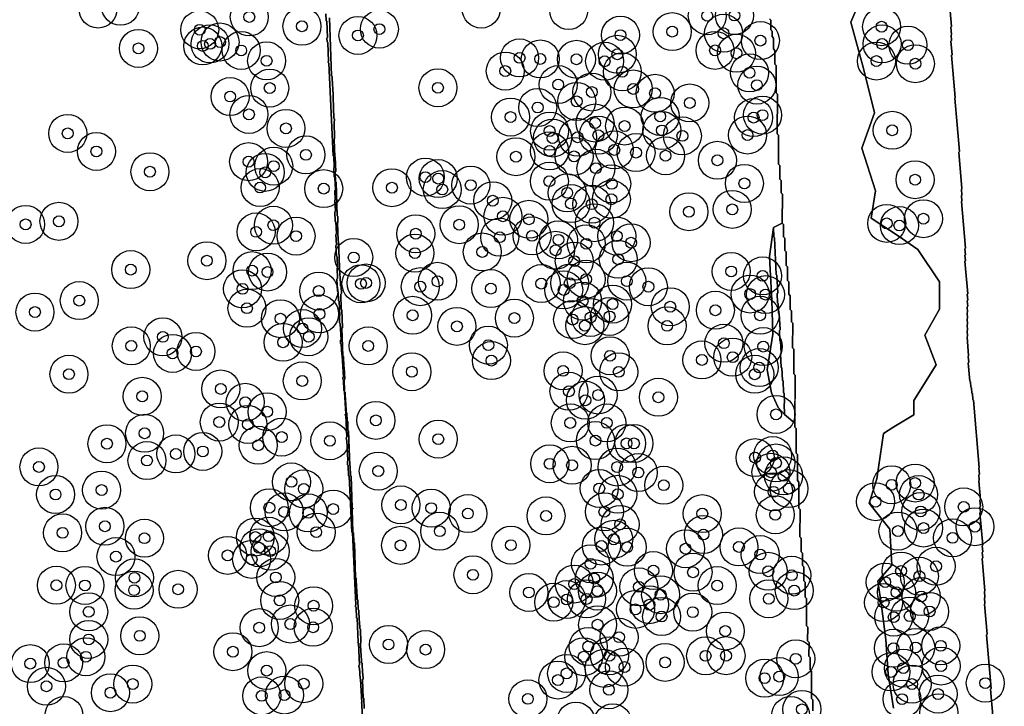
# Model space of a CAD drawing. Header units: inches. Extents: x 128668 to 131679, y 413272 to 413787.
# Tile 49 of 116: x 130050 to 130140, y 413344 to 413407. Entities that reach past the tile are written whole.
import ezdxf

# ---------------------------------------------------------------- set-up
doc = ezdxf.new("R2010")
doc.units = ezdxf.units.IN
doc.header["$MEASUREMENT"] = 0
doc.header["$PDMODE"] = 33
doc.header["$PDSIZE"] = -3
for name, color, linetype in [('Niet gedetecteerde gebieden (D-gebied) (ca. 44.659 m2)', 1, 'Continuous'), ('Significante objecten binnen onderzoeksgebied', 3, 'Continuous'), ('Veiligheidsmarge objecten d.d. 230531', 6, 'Continuous'), ('Verstoorde gebieden (C-gebied) (ca. 90.096 m2)', 40, 'Continuous'), ('Vrijgegeven gebieden (A+B gebied) (ca. 609.035 m2)', 3, 'Continuous')]:
    doc.layers.add(name, color=color, linetype=linetype)

msp = doc.modelspace()

# ---------------------------------------------------------------- linework, layer by layer
at = {"layer": 'Niet gedetecteerde gebieden (D-gebied) (ca. 44.659 m2)'}
for points in [[(130078.102, 413406.912), (130078.277, 413401.566), (130078.329, 413401.517), (130078.358, 413400.618), (130078.41, 413400.569), (130078.504, 413397.671), (130078.556, 413397.623), (130078.562, 413397.423), (130078.514, 413397.371), (130078.566, 413395.772), (130078.518, 413395.721), (130078.57, 413394.122), (130078.622, 413394.073), (130078.664, 413392.774), (130078.616, 413392.723), (130078.646, 413391.823), (130078.697, 413391.775), (130078.798, 413388.677), (130078.85, 413388.628), (130078.868, 413388.079), (130078.82, 413388.027), (130078.874, 413386.378), (130078.925, 413386.33), (130079.028, 413383.182), (130079.08, 413383.133), (130079.109, 413382.234), (130079.161, 413382.185), (130079.182, 413381.536), (130079.134, 413381.484), (130079.179, 413380.085), (130079.231, 413380.037), (130079.285, 413378.388), (130079.236, 413378.336), (130079.32, 413375.788), (130079.372, 413375.739), (130079.402, 413374.79), (130079.454, 413374.742), (130079.49, 413373.642), (130079.442, 413373.591), (130079.474, 413372.595), (130079.425, 413372.639), (130079.379, 413373.588), (130079.327, 413373.636), (130079.32, 413373.786), (130079.367, 413373.838), (130079.271, 413375.835), (130079.218, 413375.883), (130079.17, 413376.882), (130079.118, 413376.929), (130079.103, 413377.229), (130079.151, 413377.281), (130079.078, 413378.779), (130079.026, 413378.827), (130078.997, 413379.426), (130079.045, 413379.478), (130078.98, 413380.827), (130078.927, 413380.874), (130078.889, 413381.673), (130078.836, 413381.721), (130078.781, 413382.869), (130078.828, 413382.922), (130078.782, 413383.871), (130078.83, 413383.923), (130078.782, 413384.922), (130078.729, 413384.969), (130078.681, 413385.968), (130078.729, 413386.02), (130078.683, 413386.969), (130078.73, 413387.021), (130078.677, 413388.12), (130078.625, 413388.168), (130078.582, 413389.067), (130078.629, 413389.119), (130078.581, 413390.118), (130078.628, 413390.17), (130078.587, 413391.019), (130078.635, 413391.071), (130078.58, 413392.22), (130078.527, 413392.267), (130078.486, 413393.116), (130078.534, 413393.169), (130078.485, 413394.168), (130078.433, 413394.215), (130078.021, 413402.755), (130077.968, 413402.802), (130077.966, 413402.852), (130078.013, 413402.904), (130077.929, 413404.652), (130077.877, 413404.7), (130077.86, 413405.049), (130077.907, 413405.102), (130077.835, 413406.6), (130077.783, 413406.647), (130077.751, 413407.297)], [(130081.115, 413342.838), (130081.069, 413343.787), (130081.016, 413343.834), (130081.064, 413343.887), (130080.96, 413346.034), (130080.908, 413346.082), (130080.862, 413347.031), (130080.81, 413347.078), (130080.8, 413347.278), (130080.848, 413347.33), (130080.751, 413349.328), (130080.699, 413349.375), (130080.746, 413349.428), (130080.64, 413351.625), (130080.588, 413351.672), (130080.542, 413352.621), (130080.49, 413352.669), (130080.482, 413352.819), (130080.53, 413352.871), (130080.209, 413359.513), (130080.157, 413359.56), (130079.908, 413364.704), (130079.856, 413364.751), (130079.81, 413365.7), (130079.758, 413365.748), (130079.741, 413366.097), (130079.788, 413366.15), (130079.699, 413367.997), (130079.647, 413368.045), (130079.637, 413368.245), (130079.685, 413368.297), (130079.588, 413370.295), (130079.536, 413370.342), (130079.534, 413370.392), (130079.581, 413370.444), (130079.483, 413372.487), (130079.529, 413372.443), (130079.559, 413371.544), (130079.61, 413371.495), (130079.64, 413370.596), (130079.691, 413370.547), (130079.716, 413369.798), (130079.767, 413369.749), (130079.793, 413368.95), (130079.845, 413368.902), (130079.95, 413365.704), (130080.001, 413365.655), (130080.031, 413364.756), (130080.082, 413364.707), (130080.177, 413361.809), (130080.229, 413361.761), (130080.23, 413361.711), (130080.182, 413361.659), (130080.251, 413359.561), (130080.302, 413359.512), (130080.332, 413358.613), (130080.383, 413358.565), (130080.488, 413355.366), (130080.539, 413355.318), (130080.57, 413354.369), (130080.622, 413354.32), (130080.653, 413353.371), (130080.705, 413353.323), (130080.734, 413352.423), (130080.786, 413352.375), (130080.817, 413351.425), (130080.868, 413351.377), (130080.891, 413350.677), (130080.943, 413350.629), (130080.984, 413349.38), (130080.935, 413349.328), (130080.965, 413348.429), (130081.016, 413348.38), (130081.044, 413347.531), (130081.096, 413347.483), (130081.125, 413346.583), (130081.177, 413346.535), (130081.193, 413346.035), (130081.145, 413345.984), (130081.2, 413344.285), (130081.252, 413344.236), (130081.281, 413343.337)]]:
    msp.add_lwpolyline(points, dxfattribs=at)
msp.add_polyline3d([(130139.433, 413340.183, 0), (130139.011, 413345.115, 0), (130139.056, 413345.169, 0), (130138.634, 413350.101, 0), (130138.679, 413350.155, 0), (130138.44, 413352.944, 0), (130138.486, 413352.998, 0), (130138.443, 413353.497, 0), (130138.488, 413353.551, 0), (130138.442, 413354.099, 0), (130138.487, 413354.153, 0), (130138.231, 413357.141, 0), (130138.277, 413357.196, 0), (130138.234, 413357.694, 0), (130138.279, 413357.748, 0), (130138.233, 413358.296, 0), (130138.278, 413358.35, 0), (130138.022, 413361.339, 0), (130138.067, 413361.393, 0), (130138.025, 413361.891, 0), (130138.07, 413361.945, 0), (130138.023, 413362.493, 0), (130138.069, 413362.547, 0), (130137.92, 413364.291, 0), (130137.965, 413364.345, 0), (130137.922, 413364.843, 0), (130137.968, 413364.897, 0), (130137.921, 413365.445, 0), (130137.966, 413365.499, 0), (130137.433, 413371.726, 0), (130137.379, 413371.771, 0), (130137.332, 413372.319, 0), (130137.278, 413372.365, 0), (130137.235, 413372.863, 0), (130137.181, 413372.908, 0), (130137.138, 413373.406, 0), (130137.084, 413373.452, 0), (130136.939, 413375.146, 0), (130136.985, 413375.2, 0), (130136.938, 413375.748, 0), (130136.983, 413375.802, 0), (130136.834, 413377.545, 0), (130136.88, 413377.599, 0), (130136.837, 413378.098, 0), (130136.882, 413378.152, 0), (130136.84, 413378.65, 0), (130136.885, 413378.704, 0), (130136.843, 413379.202, 0), (130136.888, 413379.256, 0), (130136.845, 413379.754, 0), (130136.891, 413379.808, 0), (130136.848, 413380.306, 0), (130136.894, 413380.361, 0), (130136.851, 413380.859, 0), (130136.897, 413380.913, 0), (130136.85, 413381.461, 0), (130136.895, 413381.515, 0), (130136.639, 413384.504, 0), (130136.685, 413384.558, 0), (130136.642, 413385.056, 0), (130136.688, 413385.11, 0), (130136.641, 413385.658, 0), (130136.686, 413385.712, 0), (130136.319, 413389.996, 0), (130136.365, 413390.05, 0), (130136.322, 413390.548, 0), (130136.367, 413390.602, 0), (130136.321, 413391.15, 0), (130136.366, 413391.204, 0), (130136.08, 413394.542, 0), (130136.126, 413394.596, 0), (130135.703, 413399.527, 0), (130135.749, 413399.582, 0), (130135.416, 413403.467, 0), (130135.461, 413403.521, 0), (130135.354, 413404.766, 0), (130135.4, 413404.821, 0), (130135.357, 413405.319, 0), (130135.403, 413405.373, 0), (130135.343, 413406.07, 0), (130135.389, 413406.124, 0), (130135.145, 413408.964, 0)], dxfattribs=at)
at = {"layer": 'Significante objecten binnen onderzoeksgebied'}
for p in [(130070.7, 413407.001), (130112.902, 413407.106), (130115.402, 413407.129), (130075.554, 413406.139), (130128.966, 413406.102), (130066.131, 413405.819), (130080.715, 413405.296), (130082.686, 413405.876), (130104.902, 413405.328), (130109.669, 413405.645), (130114.399, 413405.496), (130066.415, 413404.326), (130067.08, 413404.518), (130068.004, 413404.692), (130117.789, 413404.821), (130129.01, 413404.516), (130131.391, 413404.402), (130060.491, 413404.102), (130069.953, 413403.913), (130104.612, 413403.559), (130113.615, 413403.921), (130115.591, 413403.657), (130072.297, 413402.959), (130095.606, 413403.233), (130097.513, 413403.13), (130100.849, 413403.099), (130103.444, 413402.921), (130128.489, 413402.939), (130132.075, 413402.695), (130094.288, 413402.016), (130105.072, 413401.951), (130116.791, 413401.854), (130099.163, 413400.773), (130117.468, 413400.721), (130072.581, 413400.448), (130088.084, 413400.475), (130102.264, 413400.087), (130106.074, 413400.368), (130108.09, 413399.969), (130068.935, 413399.671), (130100.868, 413399.222), (130111.288, 413399.078), (130070.669, 413398.027), (130097.274, 413398.661), (130117.991, 413397.96), (130094.769, 413397.782), (130102.559, 413397.234), (130108.562, 413397.842), (130117.168, 413397.731), (130053.972, 413396.275), (130074.082, 413396.736), (130098.375, 413396.491), (130102.863, 413396.113), (130105.282, 413396.957), (130108.72, 413396.549), (130116.606, 413396.125), (130129.936, 413396.561), (130098.639, 413395.849), (130100.955, 413395.915), (130110.605, 413396.047), (130056.614, 413394.615), (130075.919, 413394.303), (130098.364, 413394.665), (130104.332, 413394.756), (130106.335, 413394.509), (130070.641, 413393.674), (130095.268, 413394.131), (130100.625, 413394.164), (130109.051, 413394.219), (130113.834, 413393.798), (130061.546, 413392.746), (130072.163, 413392.688), (130072.95, 413393.261), (130102.641, 413393.07), (130086.921, 413392.251), (130088.106, 413392.117), (130098.347, 413391.872), (130104.093, 413391.628), (130116.316, 413391.674), (130132.051, 413392.013), (130071.696, 413391.293), (130077.554, 413391.19), (130083.843, 413391.276), (130088.486, 413391.109), (130091.106, 413391.513), (130099.995, 413390.804), (130093.135, 413390.077), (130100.342, 413389.812), (130102.249, 413389.757), (130104.061, 413390.214), (130111.205, 413389.069), (130115.202, 413389.284), (130053.161, 413388.18), (130094.075, 413388.644), (130096.461, 413388.365), (130102.508, 413388.055), (130129.434, 413387.993), (130132.82, 413388.423), (130050.09, 413387.897), (130071.331, 413387.211), (130072.922, 413387.823), (130086.044, 413387.038), (130090.041, 413387.871), (130130.604, 413387.794), (130075.005, 413386.82), (130093.775, 413386.716), (130096.752, 413386.839), (130099.188, 413386.48), (130101.751, 413386.109), (130104.564, 413386.823), (130105.882, 413386.214), (130085.963, 413385.253), (130092.172, 413385.357), (130098.927, 413385.513), (130066.789, 413384.554), (130080.322, 413384.85), (130100.645, 413384.517), (130104.702, 413384.682), (130059.78, 413383.735), (130070.96, 413383.639), (130072.381, 413383.512), (130115.104, 413383.566), (130081.46, 413382.502), (130088.042, 413382.656), (130100.225, 413382.488), (130101.731, 413382.849), (130105.487, 413382.672), (130117.995, 413383.158), (130070.082, 413381.964), (130077.099, 413381.758), (130080.99, 413382.431), (130086.458, 413382.164), (130092.959, 413381.985), (130097.606, 413382.449), (130099.672, 413381.863), (130107.473, 413382.159), (130055.035, 413380.881), (130101.412, 413380.839), (130116.851, 413381.486), (130118.26, 413381.43), (130050.953, 413379.824), (130070.484, 413380.179), (130104.172, 413380.562), (130109.494, 413380.318), (130113.645, 413379.993), (130073.572, 413379.214), (130077.171, 413379.655), (130085.75, 413379.528), (130095.126, 413379.27), (130100.494, 413379.132), (130102.148, 413379.333), (130103.899, 413379.422), (130117.764, 413379.532), (130075.609, 413378.307), (130089.832, 413378.508), (130101.622, 413378.573), (130109.202, 413378.557), (130062.737, 413377.544), (130073.816, 413377.039), (130076.181, 413377.551), (130059.826, 413376.714), (130065.785, 413376.198), (130081.656, 413376.706), (130092.728, 413376.781), (130114.426, 413376.957), (130118.062, 413376.645), (130063.627, 413376.017), (130093.012, 413375.355), (130103.944, 413375.799), (130112.406, 413375.416), (130115.24, 413375.673), (130085.677, 413374.329), (130099.619, 413374.41), (130104.741, 413374.321), (130117.683, 413374.718), (130054.083, 413374.105), (130075.582, 413373.484), (130117.273, 413374.097), (130068.073, 413372.742), (130100.156, 413372.533), (130060.832, 413372.066), (130101.678, 413371.703), (130102.844, 413372.187), (130108.396, 413371.981), (130070.326, 413371.517), (130072.347, 413370.65), (130082.363, 413369.854), (130119.234, 413370.403), (130067.938, 413369.696), (130070.571, 413369.479), (130100.279, 413369.619), (130103.639, 413369.624), (130061.056, 413368.663), (130073.691, 413368.313), (130078.128, 413367.973), (130088.112, 413368.126), (130102.598, 413367.989), (130057.584, 413367.702), (130071.527, 413367.562), (130105.46, 413367.733), (130106.144, 413367.733), (130061.273, 413366.155), (130063.934, 413366.763), (130066.419, 413366.992), (130117.304, 413366.422), (130118.92, 413366.611), (130051.322, 413365.565), (130098.383, 413365.856), (130100.442, 413365.716), (130104.595, 413365.555), (130119.225, 413365.931), (130082.585, 413365.184), (130106.542, 413365.05), (130118.767, 413365.072), (130119.931, 413364.745), (130057.091, 413363.433), (130074.585, 413364.189), (130075.724, 413363.547), (130102.947, 413363.582), (130108.896, 413363.885), (130120.429, 413363.567), (130129.89, 413363.921), (130132.054, 413364.082), (130052.85, 413363.027), (130104.649, 413363.046), (130119.003, 413363.273), (130132.37, 413363.021), (130072.547, 413361.813), (130078.433, 413361.691), (130084.666, 413362.065), (130087.463, 413361.774), (130128.403, 413362.365), (130136.528, 413361.888), (130073.914, 413361.424), (130076.139, 413361.333), (130090.839, 413361.274), (130098.042, 413361.053), (130103.422, 413361.432), (130112.436, 413361.266), (130119.169, 413361.161), (130132.571, 413361.468), (130057.395, 413360.1), (130104.869, 413360.273), (130132.828, 413359.941), (130137.567, 413360.062), (130053.497, 413359.497), (130061.042, 413359.001), (130071.257, 413359.11), (130072.489, 413359.186), (130076.868, 413359.56), (130088.252, 413359.646), (130104.275, 413358.899), (130112.548, 413359.341), (130130.47, 413359.658), (130135.501, 413359.035), (130071.602, 413358.125), (130084.646, 413358.346), (130094.803, 413358.365), (130103.149, 413358.285), (130105.523, 413358.175), (130110.897, 413358.035), (130115.822, 413358.198), (130058.414, 413357.308), (130068.698, 413357.422), (130070.915, 413357.056), (130072.627, 413357.807), (130117.781, 413357.498), (130102.149, 413356.647), (130133.98, 413356.419), (130060.121, 413355.356), (130073.141, 413355.391), (130091.312, 413355.634), (130102.491, 413355.28), (130107.942, 413356.02), (130111.585, 413355.865), (130118.519, 413355.955), (130120.684, 413355.596), (130130.756, 413355.981), (130132.443, 413355.502), (130052.923, 413354.669), (130055.557, 413354.653), (130100.649, 413354.785), (130106.6, 413354.522), (130113.813, 413354.641), (130129.294, 413354.961), (130060.091, 413354.218), (130064.146, 413354.299), (130096.459, 413354.009), (130102.775, 413354.132), (130108.602, 413353.801), (130120.919, 413354.174), (130130.334, 413354.024), (130132.617, 413353.636), (130073.503, 413353.275), (130076.63, 413352.784), (130098.76, 413353.112), (130099.953, 413353.353), (130101.78, 413353.413), (130107.568, 413352.881), (130118.566, 413353.425), (130129.145, 413353.082), (130055.904, 413352.224), (130106.286, 413352.453), (130108.694, 413351.793), (130111.566, 413352.193), (130130.081, 413351.736), (130131.553, 413351.824), (130133.383, 413352.259), (130071.614, 413350.765), (130074.488, 413351.103), (130076.582, 413350.803), (130102.796, 413351.041), (130060.608, 413350.013), (130104.778, 413349.889), (130114.563, 413350.456), (130055.914, 413349.677), (130083.53, 413349.216), (130101.93, 413349.031), (130132.106, 413348.941), (130134.415, 413349.093), (130055.643, 413348.082), (130069.19, 413348.552), (130086.948, 413348.744), (130101.515, 413348.094), (130103.886, 413348.176), (130112.75, 413348.172), (130114.628, 413348.187), (130130.054, 413348.871), (130050.52, 413347.454), (130053.596, 413347.524), (130105.275, 413347.138), (130109.013, 413347.57), (130121.05, 413347.899), (130134.443, 413347.233), (130072.308, 413346.809), (130099.938, 413346.554), (130103.392, 413347.021), (130119.533, 413346.261), (130129.828, 413346.69), (130130.964, 413347.041), (130052.013, 413345.367), (130059.965, 413345.572), (130075.723, 413345.607), (130099.141, 413345.943), (130118.187, 413346.116), (130131.771, 413345.573), (130138.518, 413345.661), (130057.906, 413344.778), (130071.848, 413344.486), (130073.94, 413344.564), (130103.835, 413345.048), (130134.164, 413344.652), (130096.368, 413344.21), (130130.842, 413344.184), (130121.616, 413343.243)]:
    msp.add_point(p, dxfattribs=at)
at = {"layer": 'Veiligheidsmarge objecten d.d. 230531', "color": 6, "linetype": 'Continuous', "lineweight": 25}
for centre in [(130056.765, 413407.729), (130058.828, 413407.983), (130092.069, 413407.724), (130100.129, 413407.588), (130070.7, 413407.001), (130112.902, 413407.106), (130115.402, 413407.129), (130066.131, 413405.819), (130075.554, 413406.139), (130082.686, 413405.876), (130128.966, 413406.102), (130080.715, 413405.296), (130104.902, 413405.328), (130109.669, 413405.645), (130114.399, 413405.496), (130117.789, 413404.821), (130060.491, 413404.102), (130066.415, 413404.326), (130067.08, 413404.518), (130068.004, 413404.692), (130069.953, 413403.913), (130113.615, 413403.921), (130129.01, 413404.516), (130131.391, 413404.402), (130095.606, 413403.233), (130097.513, 413403.13), (130100.849, 413403.099), (130104.612, 413403.559), (130115.591, 413403.657), (130072.297, 413402.959), (130103.444, 413402.921), (130128.489, 413402.939), (130132.075, 413402.695), (130094.288, 413402.016), (130105.072, 413401.951), (130116.791, 413401.854), (130072.581, 413400.448), (130088.084, 413400.475), (130099.163, 413400.773), (130106.074, 413400.368), (130117.468, 413400.721), (130068.935, 413399.671), (130102.264, 413400.087), (130108.09, 413399.969), (130097.274, 413398.661), (130100.868, 413399.222), (130111.288, 413399.078), (130070.669, 413398.027), (130094.769, 413397.782), (130108.562, 413397.842), (130117.168, 413397.731), (130117.991, 413397.96), (130074.082, 413396.736), (130102.559, 413397.234), (130105.282, 413396.957), (130053.972, 413396.275), (130098.375, 413396.491), (130098.639, 413395.849), (130100.955, 413395.915), (130102.863, 413396.113), (130108.72, 413396.549), (130110.605, 413396.047), (130116.606, 413396.125), (130129.936, 413396.561), (130056.614, 413394.615), (130075.919, 413394.303), (130095.268, 413394.131), (130098.364, 413394.665), (130100.625, 413394.164), (130104.332, 413394.756), (130106.335, 413394.509), (130109.051, 413394.219), (130070.641, 413393.674), (130072.95, 413393.261), (130102.641, 413393.07), (130113.834, 413393.798), (130061.546, 413392.746), (130072.163, 413392.688), (130086.921, 413392.251), (130088.106, 413392.117), (130071.696, 413391.293), (130077.554, 413391.19), (130083.843, 413391.276), (130091.106, 413391.513), (130098.347, 413391.872), (130104.093, 413391.628), (130116.316, 413391.674), (130132.051, 413392.013), (130088.486, 413391.109), (130099.995, 413390.804), (130093.135, 413390.077), (130100.342, 413389.812), (130102.249, 413389.757), (130104.061, 413390.214), (130094.075, 413388.644), (130111.205, 413389.069), (130115.202, 413389.284), (130050.09, 413387.897), (130053.161, 413388.18), (130072.922, 413387.823), (130090.041, 413387.871), (130096.461, 413388.365), (130102.508, 413388.055), (130129.434, 413387.993), (130130.604, 413387.794), (130132.82, 413388.423), (130071.331, 413387.211), (130075.005, 413386.82), (130086.044, 413387.038), (130093.775, 413386.716), (130096.752, 413386.839), (130104.564, 413386.823), (130099.188, 413386.48), (130101.751, 413386.109), (130105.882, 413386.214), (130080.322, 413384.85), (130085.963, 413385.253), (130092.172, 413385.357), (130098.927, 413385.513), (130066.789, 413384.554), (130100.645, 413384.517), (130104.702, 413384.682), (130059.78, 413383.735), (130070.96, 413383.639), (130072.381, 413383.512), (130115.104, 413383.566), (130117.995, 413383.158), (130080.99, 413382.431), (130081.46, 413382.502), (130086.458, 413382.164), (130088.042, 413382.656), (130097.606, 413382.449), (130100.225, 413382.488), (130101.731, 413382.849), (130105.487, 413382.672), (130107.473, 413382.159), (130070.082, 413381.964), (130077.099, 413381.758), (130092.959, 413381.985), (130099.672, 413381.863), (130116.851, 413381.486), (130118.26, 413381.43), (130055.035, 413380.881), (130101.412, 413380.839), (130104.172, 413380.562), (130109.494, 413380.318), (130050.953, 413379.824), (130070.484, 413380.179), (130077.171, 413379.655), (130085.75, 413379.528), (130103.899, 413379.422), (130113.645, 413379.993), (130117.764, 413379.532), (130073.572, 413379.214), (130089.832, 413378.508), (130095.126, 413379.27), (130100.494, 413379.132), (130101.622, 413378.573), (130102.148, 413379.333), (130109.202, 413378.557), (130075.609, 413378.307), (130059.826, 413376.714), (130062.737, 413377.544), (130073.816, 413377.039), (130076.181, 413377.551), (130081.656, 413376.706), (130092.728, 413376.781), (130114.426, 413376.957), (130063.627, 413376.017), (130065.785, 413376.198), (130103.944, 413375.799), (130118.062, 413376.645), (130093.012, 413375.355), (130112.406, 413375.416), (130115.24, 413375.673), (130054.083, 413374.105), (130085.677, 413374.329), (130099.619, 413374.41), (130104.741, 413374.321), (130117.273, 413374.097), (130117.683, 413374.718), (130075.582, 413373.484), (130068.073, 413372.742), (130100.156, 413372.533), (130102.844, 413372.187), (130060.832, 413372.066), (130070.326, 413371.517), (130101.678, 413371.703), (130108.396, 413371.981), (130072.347, 413370.65), (130119.234, 413370.403), (130067.938, 413369.696), (130070.571, 413369.479), (130082.363, 413369.854), (130100.279, 413369.619), (130103.639, 413369.624), (130061.056, 413368.663), (130057.584, 413367.702), (130073.691, 413368.313), (130078.128, 413367.973), (130088.112, 413368.126), (130102.598, 413367.989), (130105.46, 413367.733), (130106.144, 413367.733), (130063.934, 413366.763), (130066.419, 413366.992), (130071.527, 413367.562), (130061.273, 413366.155), (130098.383, 413365.856), (130117.304, 413366.422), (130118.92, 413366.611), (130119.225, 413365.931), (130051.322, 413365.565), (130082.585, 413365.184), (130100.442, 413365.716), (130104.595, 413365.555), (130106.542, 413365.05), (130118.767, 413365.072), (130074.585, 413364.189), (130119.931, 413364.745), (130132.054, 413364.082), (130057.091, 413363.433), (130075.724, 413363.547), (130102.947, 413363.582), (130108.896, 413363.885), (130119.003, 413363.273), (130120.429, 413363.567), (130129.89, 413363.921), (130052.85, 413363.027), (130104.649, 413363.046), (130128.403, 413362.365), (130132.37, 413363.021), (130072.547, 413361.813), (130073.914, 413361.424), (130076.139, 413361.333), (130078.433, 413361.691), (130084.666, 413362.065), (130087.463, 413361.774), (130090.839, 413361.274), (130103.422, 413361.432), (130112.436, 413361.266), (130132.571, 413361.468), (130136.528, 413361.888), (130098.042, 413361.053), (130119.169, 413361.161), (130053.497, 413359.497), (130057.395, 413360.1), (130076.868, 413359.56), (130088.252, 413359.646), (130104.869, 413360.273), (130130.47, 413359.658), (130132.828, 413359.941), (130137.567, 413360.062), (130061.042, 413359.001), (130071.257, 413359.11), (130072.489, 413359.186), (130104.275, 413358.899), (130112.548, 413359.341), (130135.501, 413359.035), (130071.602, 413358.125), (130072.627, 413357.807), (130084.646, 413358.346), (130094.803, 413358.365), (130103.149, 413358.285), (130105.523, 413358.175), (130110.897, 413358.035), (130115.822, 413358.198), (130058.414, 413357.308), (130068.698, 413357.422), (130070.915, 413357.056), (130117.781, 413357.498), (130102.149, 413356.647), (130107.942, 413356.02), (130111.585, 413355.865), (130118.519, 413355.955), (130130.756, 413355.981), (130133.98, 413356.419), (130060.121, 413355.356), (130073.141, 413355.391), (130091.312, 413355.634), (130102.491, 413355.28), (130120.684, 413355.596), (130129.294, 413354.961), (130132.443, 413355.502), (130052.923, 413354.669), (130055.557, 413354.653), (130060.091, 413354.218), (130064.146, 413354.299), (130096.459, 413354.009), (130100.649, 413354.785), (130102.775, 413354.132), (130106.6, 413354.522), (130113.813, 413354.641), (130120.919, 413354.174), (130130.334, 413354.024), (130073.503, 413353.275), (130098.76, 413353.112), (130099.953, 413353.353), (130101.78, 413353.413), (130108.602, 413353.801), (130118.566, 413353.425), (130132.617, 413353.636), (130055.904, 413352.224), (130076.63, 413352.784), (130106.286, 413352.453), (130107.568, 413352.881), (130111.566, 413352.193), (130129.145, 413353.082), (130133.383, 413352.259), (130108.694, 413351.793), (130130.081, 413351.736), (130131.553, 413351.824), (130071.614, 413350.765), (130074.488, 413351.103), (130076.582, 413350.803), (130102.796, 413351.041), (130114.563, 413350.456), (130055.914, 413349.677), (130060.608, 413350.013), (130104.778, 413349.889), (130069.19, 413348.552), (130083.53, 413349.216), (130086.948, 413348.744), (130101.93, 413349.031), (130130.054, 413348.871), (130132.106, 413348.941), (130134.415, 413349.093), (130055.643, 413348.082), (130101.515, 413348.094), (130103.886, 413348.176), (130112.75, 413348.172), (130114.628, 413348.187), (130121.05, 413347.899), (130050.52, 413347.454), (130053.596, 413347.524), (130072.308, 413346.809), (130103.392, 413347.021), (130105.275, 413347.138), (130109.013, 413347.57), (130130.964, 413347.041), (130134.443, 413347.233), (130099.141, 413345.943), (130099.938, 413346.554), (130118.187, 413346.116), (130119.533, 413346.261), (130129.828, 413346.69), (130052.013, 413345.367), (130059.965, 413345.572), (130075.723, 413345.607), (130103.835, 413345.048), (130131.771, 413345.573), (130138.518, 413345.661), (130057.906, 413344.778), (130071.848, 413344.486), (130073.94, 413344.564), (130096.368, 413344.21), (130130.842, 413344.184), (130134.164, 413344.652), (130121.616, 413343.243), (130053.622, 413342.673), (130120.582, 413342.683), (130134.239, 413342.934), (130100.79, 413342.162), (130104.19, 413342.006)]:
    msp.add_circle(centre, 1.75, dxfattribs=at)
at = {"layer": 'Verstoorde gebieden (C-gebied) (ca. 90.096 m2)'}
for points in [[(130127.131, 413408.904), (130126.123, 413406.526), (130127.309, 413402.255), (130128.3, 413398.164), (130127.15, 413394.905), (130128.396, 413390.975), (130128.006, 413388.46), (130130.503, 413386.836), (130132.304, 413385.573), (130134.295, 413382.604), (130134.295, 413380.077), (130132.949, 413377.685), (130133.986, 413374.953), (130131.94, 413371.683), (130131.929, 413370.37), (130130.098, 413369.248), (130129.13, 413368.655), (130128.536, 413364.472), (130127.815, 413362.221), (130128.284, 413361.632), (130129.724, 413359.823), (130129.892, 413356.512), (130128.623, 413355.038), (130128.96, 413352.773), (130129.347, 413349.666), (130129.562, 413346.47), (130130.06, 413343.365)], [(130122.622, 413343.104), (130122.627, 413344.113), (130122.502, 413344.24), (130122.502, 413344.366), (130122.514, 413346.762), (130122.388, 413346.889), (130122.393, 413348.024), (130122.268, 413348.151), (130122.274, 413349.413), (130122.148, 413349.539), (130122.154, 413350.801), (130122.028, 413350.927), (130122.04, 413353.45), (130121.915, 413353.577), (130121.921, 413354.964), (130121.796, 413355.091), (130121.802, 413356.353), (130121.676, 413356.479), (130121.681, 413357.615), (130121.556, 413357.741), (130121.556, 413357.867), (130121.562, 413359.003), (130121.436, 413359.13), (130121.448, 413361.652), (130121.323, 413361.779), (130121.334, 413364.176), (130121.208, 413364.302), (130121.209, 413364.429), (130121.22, 413366.699), (130121.094, 413366.826), (130121.105, 413369.097), (130120.979, 413369.223), (130121.002, 413374.016), (130120.876, 413374.143), (130120.887, 413376.414), (130120.761, 413376.541), (130120.772, 413378.811), (130120.646, 413378.938), (130120.651, 413379.947), (130120.525, 413380.074), (130120.532, 413381.335), (130120.406, 413381.462), (130120.407, 413381.588), (130120.411, 413382.597), (130120.286, 413382.724), (130120.286, 413382.85), (130120.292, 413383.985), (130120.166, 413384.112), (130120.172, 413385.374), (130120.047, 413385.5), (130120.052, 413386.635), (130119.926, 413386.762), (130119.931, 413387.898), (130119.806, 413388.024), (130119.819, 413390.673), (130119.693, 413390.8), (130119.698, 413391.935), (130119.573, 413392.062), (130119.573, 413392.188), (130119.579, 413393.323), (130119.453, 413393.45), (130119.466, 413396.099), (130119.34, 413396.226), (130119.357, 413399.884), (130119.232, 413400.011), (130119.244, 413402.534), (130119.118, 413402.66), (130119.124, 413403.922), (130118.998, 413404.048), (130118.999, 413404.174), (130119.003, 413405.058), (130118.878, 413405.184), (130118.88, 413405.689), (130118.754, 413405.815), (130118.755, 413405.942), (130118.758, 413406.698), (130118.633, 413406.825)]]:
    msp.add_lwpolyline(points, dxfattribs=at)
for points in [[(130119.77, 413374.688), (130119.826, 413373.539), (130119.878, 413373.492), (130119.931, 413372.393), (130119.984, 413372.346), (130120.027, 413371.447), (130119.979, 413371.394), (130120.028, 413370.395), (130119.419, 413371.042), (130118.824, 413372.39), (130118.407, 413374.492), (130118.943, 413377.803), (130118.844, 413380.936), (130118.694, 413383.747), (130118.63, 413384.956), (130118.995, 413387.623), (130119.039, 413386.716), (130119.092, 413386.668), (130119.256, 413383.273), (130119.308, 413383.225), (130119.388, 413381.577), (130119.34, 413381.525), (130119.381, 413380.676), (130119.433, 413380.628), (130119.477, 413379.729), (130119.529, 413379.682), (130119.602, 413378.184), (130119.554, 413378.131), (130119.6, 413377.183), (130119.652, 413377.135), (130119.705, 413376.036), (130119.658, 413375.984), (130119.718, 413374.736)], [(130120.17, 413385.068), (130120.17, 413384.953), (130120.166, 413384.112), (130120.292, 413383.985), (130120.286, 413382.85), (130120.286, 413382.724), (130120.411, 413382.597), (130120.407, 413381.588), (130120.406, 413381.462), (130120.532, 413381.335), (130120.525, 413380.074), (130120.651, 413379.947), (130120.646, 413378.938), (130120.772, 413378.811), (130120.761, 413376.541), (130120.887, 413376.414), (130120.876, 413374.143), (130121.002, 413374.016), (130120.981, 413369.594), (130120.028, 413370.395), (130119.979, 413371.394), (130120.027, 413371.447), (130119.984, 413372.346), (130119.931, 413372.393), (130119.878, 413373.492), (130119.826, 413373.539), (130119.77, 413374.688), (130119.718, 413374.736), (130119.658, 413375.984), (130119.705, 413376.036), (130119.652, 413377.135), (130119.6, 413377.183), (130119.554, 413378.131), (130119.602, 413378.184), (130119.529, 413379.682), (130119.477, 413379.729), (130119.433, 413380.628), (130119.381, 413380.676), (130119.34, 413381.525), (130119.388, 413381.577), (130119.308, 413383.225), (130119.256, 413383.273), (130119.092, 413386.668), (130119.039, 413386.716), (130118.995, 413387.623), (130119.806, 413388.024), (130119.931, 413387.898), (130119.926, 413386.762), (130120.052, 413386.635), (130120.047, 413385.5), (130120.172, 413385.374)]]:
    msp.add_lwpolyline(points, close=True, dxfattribs=at)
at = {"layer": 'Vrijgegeven gebieden (A+B gebied) (ca. 609.035 m2)'}
msp.add_lwpolyline([(130077.751, 413407.297), (130077.783, 413406.647), (130077.835, 413406.6), (130077.907, 413405.102), (130077.86, 413405.049), (130077.877, 413404.7), (130077.929, 413404.652), (130078.013, 413402.904), (130077.966, 413402.852), (130077.968, 413402.802), (130078.021, 413402.755), (130078.433, 413394.215), (130078.485, 413394.168), (130078.534, 413393.169), (130078.486, 413393.116), (130078.527, 413392.267), (130078.58, 413392.22), (130078.635, 413391.071), (130078.587, 413391.019), (130078.628, 413390.17), (130078.581, 413390.118), (130078.629, 413389.119), (130078.582, 413389.067), (130078.625, 413388.168), (130078.677, 413388.12), (130078.73, 413387.021), (130078.683, 413386.969), (130078.729, 413386.02), (130078.681, 413385.968), (130078.729, 413384.969), (130078.782, 413384.922), (130078.83, 413383.923), (130078.782, 413383.871), (130078.828, 413382.922), (130078.781, 413382.869), (130078.836, 413381.721), (130078.889, 413381.673), (130078.927, 413380.874), (130078.98, 413380.827), (130079.045, 413379.478), (130078.997, 413379.426), (130079.026, 413378.827), (130079.078, 413378.779), (130079.151, 413377.281), (130079.103, 413377.229), (130079.118, 413376.929), (130079.17, 413376.882), (130079.218, 413375.883), (130079.271, 413375.835), (130079.367, 413373.838), (130079.32, 413373.786), (130079.327, 413373.636), (130079.379, 413373.588), (130079.425, 413372.639), (130079.483, 413372.487), (130079.581, 413370.444), (130079.534, 413370.392), (130079.536, 413370.342), (130079.588, 413370.295), (130079.685, 413368.297), (130079.637, 413368.245), (130079.647, 413368.045), (130079.699, 413367.997), (130079.788, 413366.15), (130079.741, 413366.097), (130079.758, 413365.748), (130079.81, 413365.7), (130079.856, 413364.751), (130079.908, 413364.704), (130080.157, 413359.56), (130080.209, 413359.513), (130080.53, 413352.871), (130080.482, 413352.819), (130080.49, 413352.669), (130080.542, 413352.621), (130080.588, 413351.672), (130080.64, 413351.625), (130080.746, 413349.428), (130080.699, 413349.375), (130080.751, 413349.328), (130080.848, 413347.33), (130080.8, 413347.278), (130080.81, 413347.078), (130080.862, 413347.031), (130080.908, 413346.082), (130080.96, 413346.034), (130081.064, 413343.887), (130081.016, 413343.834), (130081.069, 413343.787), (130081.115, 413342.838)], dxfattribs=at)
for points in [[(130130.06, 413343.365, 0), (130129.562, 413346.47, 0), (130129.347, 413349.666, 0), (130128.96, 413352.773, 0), (130128.623, 413355.038, 0), (130129.892, 413356.512, 0), (130129.724, 413359.823, 0), (130128.284, 413361.632, 0), (130127.815, 413362.221, 0), (130128.536, 413364.472, 0), (130129.13, 413368.655, 0), (130130.098, 413369.248, 0), (130131.929, 413370.37, 0), (130131.94, 413371.683, 0), (130133.986, 413374.953, 0), (130132.949, 413377.685, 0), (130134.295, 413380.077, 0), (130134.295, 413382.604, 0), (130132.304, 413385.573, 0), (130130.503, 413386.836, 0), (130128.006, 413388.46, 0), (130128.396, 413390.975, 0), (130127.15, 413394.905, 0), (130128.3, 413398.164, 0), (130127.309, 413402.255, 0), (130126.123, 413406.526, 0), (130127.131, 413408.904, 0)], [(130135.145, 413408.964, 0), (130135.389, 413406.124, 0), (130135.343, 413406.07, 0), (130135.403, 413405.373, 0), (130135.357, 413405.319, 0), (130135.4, 413404.821, 0), (130135.354, 413404.766, 0), (130135.461, 413403.521, 0), (130135.416, 413403.467, 0), (130135.749, 413399.582, 0), (130135.703, 413399.527, 0), (130136.126, 413394.596, 0), (130136.08, 413394.542, 0), (130136.366, 413391.204, 0), (130136.321, 413391.15, 0), (130136.367, 413390.602, 0), (130136.322, 413390.548, 0), (130136.365, 413390.05, 0), (130136.319, 413389.996, 0), (130136.686, 413385.712, 0), (130136.641, 413385.658, 0), (130136.688, 413385.11, 0), (130136.642, 413385.056, 0), (130136.685, 413384.558, 0), (130136.639, 413384.504, 0), (130136.895, 413381.515, 0), (130136.85, 413381.461, 0), (130136.897, 413380.913, 0), (130136.851, 413380.859, 0), (130136.894, 413380.361, 0), (130136.848, 413380.306, 0), (130136.891, 413379.808, 0), (130136.845, 413379.754, 0), (130136.888, 413379.256, 0), (130136.843, 413379.202, 0), (130136.885, 413378.704, 0), (130136.84, 413378.65, 0), (130136.882, 413378.152, 0), (130136.837, 413378.098, 0), (130136.88, 413377.599, 0), (130136.834, 413377.545, 0), (130136.983, 413375.802, 0), (130136.938, 413375.748, 0), (130136.985, 413375.2, 0), (130136.939, 413375.146, 0), (130137.084, 413373.452, 0), (130137.138, 413373.406, 0), (130137.181, 413372.908, 0), (130137.235, 413372.863, 0), (130137.278, 413372.365, 0), (130137.332, 413372.319, 0), (130137.379, 413371.771, 0), (130137.433, 413371.726, 0), (130137.966, 413365.499, 0), (130137.921, 413365.445, 0), (130137.968, 413364.897, 0), (130137.922, 413364.843, 0), (130137.965, 413364.345, 0), (130137.92, 413364.291, 0), (130138.069, 413362.547, 0), (130138.023, 413362.493, 0), (130138.07, 413361.945, 0), (130138.025, 413361.891, 0), (130138.067, 413361.393, 0), (130138.022, 413361.339, 0), (130138.278, 413358.35, 0), (130138.233, 413358.296, 0), (130138.279, 413357.748, 0), (130138.234, 413357.694, 0), (130138.277, 413357.196, 0), (130138.231, 413357.141, 0), (130138.487, 413354.153, 0), (130138.442, 413354.099, 0), (130138.488, 413353.551, 0), (130138.443, 413353.497, 0), (130138.486, 413352.998, 0), (130138.44, 413352.944, 0), (130138.679, 413350.155, 0), (130138.634, 413350.101, 0), (130139.056, 413345.169, 0), (130139.011, 413345.115, 0), (130139.433, 413340.183, 0)], [(130081.281, 413343.337, 0), (130081.252, 413344.236, 0), (130081.2, 413344.285, 0), (130081.145, 413345.984, 0), (130081.193, 413346.035, 0), (130081.177, 413346.535, 0), (130081.125, 413346.583, 0), (130081.096, 413347.483, 0), (130081.044, 413347.531, 0), (130081.016, 413348.38, 0), (130080.965, 413348.429, 0), (130080.935, 413349.328, 0), (130080.984, 413349.38, 0), (130080.943, 413350.629, 0), (130080.891, 413350.677, 0), (130080.868, 413351.377, 0), (130080.817, 413351.425, 0), (130080.786, 413352.375, 0), (130080.734, 413352.423, 0), (130080.705, 413353.323, 0), (130080.653, 413353.371, 0), (130080.622, 413354.32, 0), (130080.57, 413354.369, 0), (130080.539, 413355.318, 0), (130080.488, 413355.366, 0), (130080.383, 413358.565, 0), (130080.332, 413358.613, 0), (130080.302, 413359.512, 0), (130080.251, 413359.561, 0), (130080.182, 413361.659, 0), (130080.23, 413361.711, 0), (130080.229, 413361.761, 0), (130080.177, 413361.809, 0), (130080.082, 413364.707, 0), (130080.031, 413364.756, 0), (130080.001, 413365.655, 0), (130079.95, 413365.704, 0), (130079.845, 413368.902, 0), (130079.793, 413368.95, 0), (130079.767, 413369.749, 0), (130079.716, 413369.798, 0), (130079.691, 413370.547, 0), (130079.64, 413370.596, 0), (130079.61, 413371.495, 0), (130079.559, 413371.544, 0), (130079.529, 413372.443, 0), (130079.483, 413372.487, 0), (130079.425, 413372.639, 0), (130079.474, 413372.595, 0), (130079.442, 413373.591, 0), (130079.49, 413373.642, 0), (130079.454, 413374.742, 0), (130079.402, 413374.79, 0), (130079.372, 413375.739, 0), (130079.32, 413375.788, 0), (130079.236, 413378.336, 0), (130079.285, 413378.388, 0), (130079.231, 413380.037, 0), (130079.179, 413380.085, 0), (130079.134, 413381.484, 0), (130079.182, 413381.536, 0), (130079.161, 413382.185, 0), (130079.109, 413382.234, 0), (130079.08, 413383.133, 0), (130079.028, 413383.182, 0), (130078.925, 413386.33, 0), (130078.874, 413386.378, 0), (130078.82, 413388.027, 0), (130078.868, 413388.079, 0), (130078.85, 413388.628, 0), (130078.798, 413388.677, 0), (130078.697, 413391.775, 0), (130078.646, 413391.823, 0), (130078.616, 413392.723, 0), (130078.664, 413392.774, 0), (130078.622, 413394.073, 0), (130078.57, 413394.122, 0), (130078.518, 413395.721, 0), (130078.566, 413395.772, 0), (130078.514, 413397.371, 0), (130078.562, 413397.423, 0), (130078.556, 413397.623, 0), (130078.504, 413397.671, 0), (130078.41, 413400.569, 0), (130078.358, 413400.618, 0), (130078.329, 413401.517, 0), (130078.277, 413401.566, 0), (130078.102, 413406.912, 0)], [(130118.633, 413406.825, 0), (130118.758, 413406.698, 0), (130118.755, 413405.942, 0), (130118.754, 413405.815, 0), (130118.88, 413405.689, 0), (130118.878, 413405.184, 0), (130119.003, 413405.058, 0), (130118.999, 413404.174, 0), (130118.998, 413404.048, 0), (130119.124, 413403.922, 0), (130119.118, 413402.66, 0), (130119.244, 413402.534, 0), (130119.232, 413400.011, 0), (130119.357, 413399.884, 0), (130119.34, 413396.226, 0), (130119.466, 413396.099, 0), (130119.453, 413393.45, 0), (130119.579, 413393.323, 0), (130119.573, 413392.188, 0), (130119.573, 413392.062, 0), (130119.698, 413391.935, 0), (130119.693, 413390.8, 0), (130119.819, 413390.673, 0), (130119.806, 413388.024, 0), (130118.995, 413387.623, 0), (130118.63, 413384.956, 0), (130118.694, 413383.747, 0), (130118.844, 413380.936, 0), (130118.943, 413377.803, 0), (130118.407, 413374.492, 0), (130118.824, 413372.39, 0), (130119.419, 413371.042, 0), (130120.028, 413370.395, 0), (130120.981, 413369.594, 0), (130120.979, 413369.223, 0), (130121.105, 413369.097, 0), (130121.094, 413366.826, 0), (130121.22, 413366.699, 0), (130121.209, 413364.429, 0), (130121.208, 413364.302, 0), (130121.334, 413364.176, 0), (130121.323, 413361.779, 0), (130121.448, 413361.652, 0), (130121.436, 413359.13, 0), (130121.562, 413359.003, 0), (130121.556, 413357.867, 0), (130121.556, 413357.741, 0), (130121.681, 413357.615, 0), (130121.676, 413356.479, 0), (130121.802, 413356.353, 0), (130121.796, 413355.091, 0), (130121.921, 413354.964, 0), (130121.915, 413353.577, 0), (130122.04, 413353.45, 0), (130122.028, 413350.927, 0), (130122.154, 413350.801, 0), (130122.148, 413349.539, 0), (130122.274, 413349.413, 0), (130122.268, 413348.151, 0), (130122.393, 413348.024, 0), (130122.388, 413346.889, 0), (130122.514, 413346.762, 0), (130122.502, 413344.366, 0), (130122.502, 413344.24, 0), (130122.627, 413344.113, 0), (130122.622, 413343.104, 0)]]:
    msp.add_polyline3d(points, dxfattribs=at)

doc.saveas('drawing.dxf')
